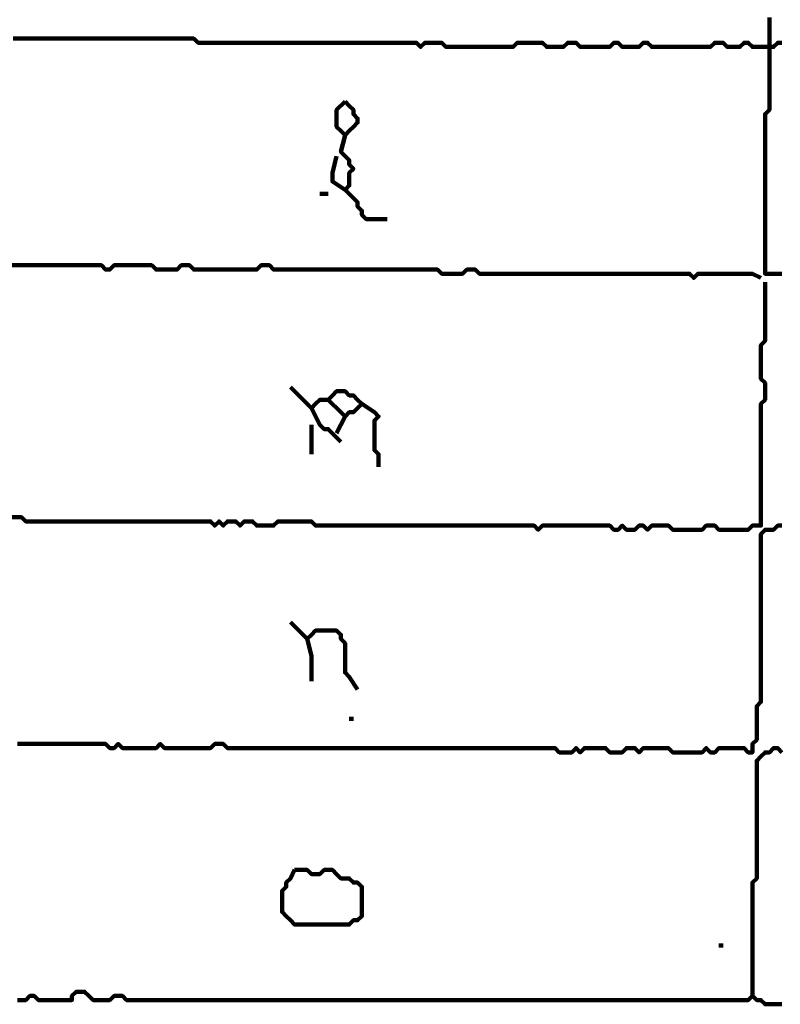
# Model space of a CAD drawing. Header units: metres. Extents: x 1959 to 4131, y 3282 to 4313.
# Tile 82 of 256: x 2371.51 to 2373.19, y 4286.11 to 4288.27. Entities that reach past the tile are written whole.
import ezdxf

# ---------------------------------------------------------------- set-up
doc = ezdxf.new("R2010")
doc.units = ezdxf.units.M
doc.layers.add('P', color=250, linetype='Continuous', lineweight=100)

msp = doc.modelspace()

# ---------------------------------------------------------------- linework, layer by layer
at = {"layer": 'P', "color": 0, "linetype": 'Continuous'}
for points in [[(2373.1616, 4288.2794), (2373.1616, 4288.2702), (2373.1616, 4288.2609), (2373.1616, 4288.2517), (2373.1616, 4288.2425), (2373.1616, 4288.2333), (2373.1616, 4288.224), (2373.1616, 4288.2148), (2373.1616, 4288.2056), (2373.1616, 4288.1963), (2373.1616, 4288.1871), (2373.1616, 4288.1779), (2373.1616, 4288.1686), (2373.1616, 4288.1594), (2373.1616, 4288.1502), (2373.1616, 4288.1409), (2373.1616, 4288.1317), (2373.1616, 4288.1225), (2373.1616, 4288.1133), (2373.1616, 4288.104), (2373.1616, 4288.0948), (2373.1616, 4288.0856), (2373.1616, 4288.0763), (2373.1523, 4288.0671), (2373.1523, 4288.0579), (2373.1523, 4288.0486), (2373.1523, 4288.0394), (2373.1523, 4288.0302), (2373.1523, 4288.0209), (2373.1523, 4288.0117), (2373.1523, 4288.0025), (2373.1523, 4287.9933), (2373.1523, 4287.984), (2373.1523, 4287.9748), (2373.1523, 4287.9656), (2373.1523, 4287.9563), (2373.1523, 4287.9471), (2373.1523, 4287.9379), (2373.1523, 4287.9286), (2373.1523, 4287.9194), (2373.1523, 4287.9102), (2373.1523, 4287.9009), (2373.1523, 4287.8917), (2373.1523, 4287.8825), (2373.1523, 4287.8733), (2373.1523, 4287.864), (2373.1523, 4287.8548), (2373.1523, 4287.8456), (2373.1523, 4287.8363), (2373.1523, 4287.8271), (2373.1523, 4287.8179), (2373.1523, 4287.8086), (2373.1523, 4287.7994), (2373.1523, 4287.7902), (2373.1523, 4287.7809), (2373.1523, 4287.7717), (2373.1523, 4287.7625), (2373.1523, 4287.7533), (2373.1523, 4287.744), (2373.1523, 4287.7348), (2373.1523, 4287.7256), (2373.1523, 4287.7163), (2373.1616, 4287.7163), (2373.1708, 4287.7163), (2373.18, 4287.7163), (2373.1892, 4287.7163)], [(2371.5, 4288.2333), (2371.5369, 4288.2333), (2371.5462, 4288.2333), (2371.5554, 4288.2333), (2371.5646, 4288.2333), (2371.5739, 4288.2333), (2371.5831, 4288.2333), (2371.5923, 4288.2333), (2371.6016, 4288.2333), (2371.6108, 4288.2333), (2371.62, 4288.2333), (2371.6292, 4288.2333), (2371.6385, 4288.2333), (2371.6477, 4288.2333), (2371.6569, 4288.2333), (2371.6662, 4288.2333), (2371.6754, 4288.2333), (2371.6846, 4288.2333), (2371.6939, 4288.2333), (2371.7031, 4288.2333), (2371.7123, 4288.2333), (2371.7216, 4288.2333), (2371.7308, 4288.2333), (2371.74, 4288.2333), (2371.7492, 4288.2333), (2371.7585, 4288.2333), (2371.7677, 4288.2333), (2371.7769, 4288.2333), (2371.7862, 4288.2333), (2371.7954, 4288.2333), (2371.8046, 4288.2333), (2371.8139, 4288.2333), (2371.8231, 4288.2333), (2371.8323, 4288.2333), (2371.8416, 4288.2333), (2371.8508, 4288.2333), (2371.86, 4288.2333), (2371.8692, 4288.2333), (2371.8785, 4288.2333), (2371.8877, 4288.2333), (2371.8969, 4288.2333), (2371.9062, 4288.224), (2371.9154, 4288.224), (2371.9246, 4288.224), (2371.9339, 4288.224), (2371.9431, 4288.224), (2371.9523, 4288.224), (2371.9616, 4288.224), (2371.9708, 4288.224), (2371.98, 4288.224), (2371.9892, 4288.224), (2371.9985, 4288.224), (2372.0077, 4288.224), (2372.0169, 4288.224), (2372.0262, 4288.224), (2372.0354, 4288.224), (2372.0446, 4288.224), (2372.0539, 4288.224), (2372.0631, 4288.224), (2372.0723, 4288.224), (2372.0816, 4288.224), (2372.0908, 4288.224), (2372.1, 4288.224), (2372.1092, 4288.224), (2372.1185, 4288.224), (2372.1277, 4288.224), (2372.1369, 4288.224), (2372.1462, 4288.224), (2372.1554, 4288.224), (2372.1646, 4288.224), (2372.1739, 4288.224), (2372.1831, 4288.224), (2372.1923, 4288.224), (2372.2016, 4288.224), (2372.2108, 4288.224), (2372.22, 4288.224), (2372.2292, 4288.224), (2372.2385, 4288.224), (2372.2477, 4288.224), (2372.2569, 4288.224), (2372.2662, 4288.224), (2372.2754, 4288.224), (2372.2846, 4288.224), (2372.2939, 4288.224), (2372.3031, 4288.224), (2372.3123, 4288.224), (2372.3216, 4288.224), (2372.3308, 4288.224), (2372.34, 4288.224), (2372.3492, 4288.224), (2372.3585, 4288.224), (2372.3677, 4288.224), (2372.3769, 4288.224), (2372.3862, 4288.224), (2372.3954, 4288.2148), (2372.4046, 4288.224), (2372.4139, 4288.224), (2372.4231, 4288.224), (2372.4323, 4288.224), (2372.4416, 4288.224), (2372.4508, 4288.2148), (2372.46, 4288.2148), (2372.4692, 4288.2148), (2372.4785, 4288.2148), (2372.4877, 4288.2148), (2372.4969, 4288.2148), (2372.5062, 4288.2148), (2372.5154, 4288.2148), (2372.5246, 4288.2148), (2372.5339, 4288.2148), (2372.5431, 4288.2148), (2372.5523, 4288.2148), (2372.5616, 4288.2148), (2372.5708, 4288.2148), (2372.58, 4288.2148), (2372.5892, 4288.2148), (2372.5985, 4288.2148), (2372.6077, 4288.224), (2372.6169, 4288.224), (2372.6262, 4288.224), (2372.6354, 4288.224), (2372.6446, 4288.224), (2372.6539, 4288.224), (2372.6631, 4288.224), (2372.6723, 4288.2148), (2372.6816, 4288.2148), (2372.6908, 4288.2148), (2372.7, 4288.2148), (2372.7092, 4288.2148), (2372.7185, 4288.224), (2372.7277, 4288.224), (2372.7369, 4288.224), (2372.7462, 4288.2148), (2372.7554, 4288.2148), (2372.7646, 4288.2148), (2372.7739, 4288.2148), (2372.7831, 4288.2148), (2372.7923, 4288.2148), (2372.8016, 4288.2148), (2372.8108, 4288.2148), (2372.82, 4288.224), (2372.8292, 4288.224), (2372.8385, 4288.2148), (2372.8477, 4288.2148), (2372.8569, 4288.2148), (2372.8662, 4288.2148), (2372.8754, 4288.2148), (2372.8846, 4288.224), (2372.8939, 4288.224), (2372.9031, 4288.2148), (2372.9123, 4288.2148), (2372.9216, 4288.2148), (2372.9308, 4288.2148), (2372.94, 4288.2148), (2372.9492, 4288.2148), (2372.9585, 4288.2148), (2372.9677, 4288.2148), (2372.9769, 4288.2148), (2372.9862, 4288.2148), (2372.9954, 4288.2148), (2373.0046, 4288.2148), (2373.0139, 4288.2148), (2373.0231, 4288.2148), (2373.0323, 4288.2148), (2373.0416, 4288.224), (2373.0508, 4288.224), (2373.06, 4288.224), (2373.0692, 4288.2148), (2373.0785, 4288.2148), (2373.0877, 4288.2148), (2373.0969, 4288.2148), (2373.1062, 4288.224), (2373.1154, 4288.224), (2373.1246, 4288.2148), (2373.1339, 4288.2148), (2373.1431, 4288.2148), (2373.1523, 4288.2148), (2373.1616, 4288.2148), (2373.1708, 4288.2148), (2373.18, 4288.224), (2373.1892, 4288.224)], [(2372.2292, 4288.0948), (2372.2385, 4288.0856), (2372.2477, 4288.0763), (2372.2477, 4288.0671), (2372.2569, 4288.0579), (2372.2569, 4288.0486), (2372.2477, 4288.0394), (2372.2385, 4288.0302), (2372.2292, 4288.0209), (2372.22, 4288.0302), (2372.2108, 4288.0394), (2372.2108, 4288.0486), (2372.2108, 4288.0579), (2372.2108, 4288.0671), (2372.2108, 4288.0763), (2372.2292, 4288.0948)], [(2372.2292, 4288.0209), (2372.22, 4287.984), (2372.2292, 4287.9748), (2372.2385, 4287.9656), (2372.2385, 4287.9563), (2372.2477, 4287.9471), (2372.2385, 4287.9379), (2372.2385, 4287.9286), (2372.2385, 4287.9194), (2372.2385, 4287.9102), (2372.2292, 4287.9009), (2372.2385, 4287.8917), (2372.2477, 4287.8825), (2372.2569, 4287.8733), (2372.2569, 4287.864), (2372.2662, 4287.8548), (2372.2662, 4287.8456), (2372.2754, 4287.8363), (2372.2846, 4287.8363), (2372.2939, 4287.8363), (2372.3216, 4287.8363)], [(2372.2108, 4287.9748), (2372.2016, 4287.9379), (2372.2016, 4287.9286), (2372.2016, 4287.9194), (2372.2292, 4287.9009)], [(2372.1739, 4287.8917), (2372.1923, 4287.8917)], [(2371.4816, 4287.7348), (2371.5185, 4287.7348), (2371.5277, 4287.7348), (2371.5369, 4287.7348), (2371.5462, 4287.7348), (2371.5554, 4287.7348), (2371.5646, 4287.7348), (2371.5739, 4287.7348), (2371.5831, 4287.7348), (2371.5923, 4287.7348), (2371.6016, 4287.7348), (2371.6108, 4287.7348), (2371.62, 4287.7348), (2371.6292, 4287.7348), (2371.6385, 4287.7348), (2371.6477, 4287.7348), (2371.6569, 4287.7348), (2371.6662, 4287.7348), (2371.6754, 4287.7348), (2371.6846, 4287.7348), (2371.6939, 4287.7348), (2371.7031, 4287.7256), (2371.7123, 4287.7256), (2371.7216, 4287.7348), (2371.7308, 4287.7348), (2371.74, 4287.7348), (2371.7492, 4287.7348), (2371.7585, 4287.7348), (2371.7677, 4287.7348), (2371.7769, 4287.7348), (2371.7862, 4287.7348), (2371.7954, 4287.7348), (2371.8046, 4287.7348), (2371.8139, 4287.7256), (2371.8231, 4287.7256), (2371.8323, 4287.7256), (2371.8416, 4287.7256), (2371.8508, 4287.7256), (2371.86, 4287.7256), (2371.8692, 4287.7348), (2371.8785, 4287.7348), (2371.8877, 4287.7348), (2371.8969, 4287.7256), (2371.9062, 4287.7256), (2371.9154, 4287.7256), (2371.9246, 4287.7256), (2371.9339, 4287.7256), (2371.9431, 4287.7256), (2371.9523, 4287.7256), (2371.9616, 4287.7256), (2371.9708, 4287.7256), (2371.98, 4287.7256), (2371.9892, 4287.7256), (2371.9985, 4287.7256), (2372.0077, 4287.7256), (2372.0169, 4287.7256), (2372.0262, 4287.7256), (2372.0354, 4287.7256), (2372.0446, 4287.7348), (2372.0539, 4287.7348), (2372.0631, 4287.7348), (2372.0723, 4287.7256), (2372.0816, 4287.7256), (2372.0908, 4287.7256), (2372.1, 4287.7256), (2372.1092, 4287.7256), (2372.1185, 4287.7256), (2372.1277, 4287.7256), (2372.1369, 4287.7256), (2372.1462, 4287.7256), (2372.1554, 4287.7256), (2372.1646, 4287.7256), (2372.1739, 4287.7256), (2372.1831, 4287.7256), (2372.1923, 4287.7256), (2372.2016, 4287.7256), (2372.2108, 4287.7256), (2372.22, 4287.7256), (2372.2292, 4287.7256), (2372.2385, 4287.7256), (2372.2477, 4287.7256), (2372.2569, 4287.7256), (2372.2662, 4287.7256), (2372.2754, 4287.7256), (2372.2846, 4287.7256), (2372.2939, 4287.7256), (2372.3031, 4287.7256), (2372.3123, 4287.7256), (2372.3216, 4287.7256), (2372.3308, 4287.7256), (2372.34, 4287.7256), (2372.3492, 4287.7256), (2372.3585, 4287.7256), (2372.3677, 4287.7256), (2372.3769, 4287.7256), (2372.3862, 4287.7256), (2372.3954, 4287.7256), (2372.4046, 4287.7256), (2372.4139, 4287.7256), (2372.4231, 4287.7256), (2372.4323, 4287.7256), (2372.4416, 4287.7163), (2372.4508, 4287.7163), (2372.46, 4287.7163), (2372.4692, 4287.7163), (2372.4785, 4287.7163), (2372.4877, 4287.7163), (2372.4969, 4287.7256), (2372.5062, 4287.7256), (2372.5154, 4287.7256), (2372.5246, 4287.7163), (2372.5339, 4287.7163), (2372.5431, 4287.7163), (2372.5523, 4287.7163), (2372.5616, 4287.7163), (2372.5708, 4287.7163), (2372.58, 4287.7163), (2372.5892, 4287.7163), (2372.5985, 4287.7163), (2372.6077, 4287.7163), (2372.6169, 4287.7163), (2372.6262, 4287.7163), (2372.6354, 4287.7163), (2372.6446, 4287.7163), (2372.6539, 4287.7163), (2372.6631, 4287.7163), (2372.6723, 4287.7163), (2372.6816, 4287.7163), (2372.6908, 4287.7163), (2372.7, 4287.7163), (2372.7092, 4287.7163), (2372.7185, 4287.7163), (2372.7277, 4287.7163), (2372.7369, 4287.7163), (2372.7462, 4287.7163), (2372.7554, 4287.7163), (2372.7646, 4287.7163), (2372.7739, 4287.7163), (2372.7831, 4287.7163), (2372.7923, 4287.7163), (2372.8016, 4287.7163), (2372.8108, 4287.7163), (2372.82, 4287.7163), (2372.8292, 4287.7163), (2372.8385, 4287.7163), (2372.8477, 4287.7163), (2372.8569, 4287.7163), (2372.8662, 4287.7163), (2372.8754, 4287.7163), (2372.8846, 4287.7163), (2372.8939, 4287.7163), (2372.9031, 4287.7163), (2372.9123, 4287.7163), (2372.9216, 4287.7163), (2372.9308, 4287.7163), (2372.94, 4287.7163), (2372.9492, 4287.7163), (2372.9585, 4287.7163), (2372.9677, 4287.7163), (2372.9769, 4287.7163), (2372.9862, 4287.7163), (2372.9954, 4287.7071), (2373.0046, 4287.7163), (2373.0139, 4287.7163), (2373.0231, 4287.7163), (2373.0323, 4287.7163), (2373.0416, 4287.7163), (2373.0508, 4287.7163), (2373.06, 4287.7163), (2373.0692, 4287.7163), (2373.0785, 4287.7163), (2373.0877, 4287.7163), (2373.0969, 4287.7163), (2373.1062, 4287.7163), (2373.1154, 4287.7163), (2373.1246, 4287.7163), (2373.1431, 4287.7071)], [(2373.1523, 4287.6979), (2373.1523, 4287.6609), (2373.1523, 4287.6517), (2373.1523, 4287.6425), (2373.1523, 4287.6333), (2373.1523, 4287.624), (2373.1523, 4287.6148), (2373.1523, 4287.6056), (2373.1523, 4287.5963), (2373.1523, 4287.5871), (2373.1523, 4287.5779), (2373.1523, 4287.5686), (2373.1431, 4287.5594), (2373.1431, 4287.5502), (2373.1431, 4287.5409), (2373.1431, 4287.5317), (2373.1431, 4287.5225), (2373.1431, 4287.5133), (2373.1431, 4287.504), (2373.1431, 4287.4948), (2373.1431, 4287.4856), (2373.1523, 4287.4763), (2373.1523, 4287.4671), (2373.1523, 4287.4579), (2373.1523, 4287.4486), (2373.1523, 4287.4394), (2373.1431, 4287.4302), (2373.1431, 4287.4209), (2373.1431, 4287.4117), (2373.1431, 4287.4025), (2373.1431, 4287.3933), (2373.1431, 4287.384), (2373.1431, 4287.3748), (2373.1431, 4287.3656), (2373.1431, 4287.3563), (2373.1431, 4287.3471), (2373.1431, 4287.3379), (2373.1431, 4287.3286), (2373.1431, 4287.3194), (2373.1431, 4287.3102), (2373.1431, 4287.3009), (2373.1431, 4287.2917), (2373.1431, 4287.2825), (2373.1431, 4287.2733), (2373.1431, 4287.264), (2373.1431, 4287.2548), (2373.1431, 4287.2456), (2373.1431, 4287.2363), (2373.1431, 4287.2271), (2373.1431, 4287.2179), (2373.1431, 4287.2086), (2373.1431, 4287.1994), (2373.1431, 4287.1902), (2373.1431, 4287.1809), (2373.1431, 4287.1717), (2373.1431, 4287.1625), (2373.1339, 4287.1625), (2373.1246, 4287.1625), (2373.1154, 4287.1533), (2373.1062, 4287.1533), (2373.0969, 4287.1533), (2373.0877, 4287.1533), (2373.0785, 4287.1533), (2373.0692, 4287.1533), (2373.06, 4287.1533), (2373.0508, 4287.1533), (2373.0416, 4287.1625), (2373.0323, 4287.1625), (2373.0231, 4287.1625), (2373.0139, 4287.1533), (2373.0046, 4287.1533), (2372.9954, 4287.1533), (2372.9862, 4287.1533), (2372.9769, 4287.1533), (2372.9677, 4287.1533), (2372.9585, 4287.1533), (2372.9492, 4287.1533), (2372.94, 4287.1625), (2372.9308, 4287.1625), (2372.9216, 4287.1625), (2372.9123, 4287.1625), (2372.9031, 4287.1625), (2372.8939, 4287.1533), (2372.8846, 4287.1625), (2372.8754, 4287.1625), (2372.8662, 4287.1533), (2372.8569, 4287.1533), (2372.8477, 4287.1533), (2372.8385, 4287.1625), (2372.8292, 4287.1533), (2372.82, 4287.1533), (2372.8108, 4287.1625), (2372.8016, 4287.1625), (2372.7923, 4287.1625), (2372.7831, 4287.1625), (2372.7739, 4287.1625), (2372.7646, 4287.1625), (2372.7554, 4287.1625), (2372.7462, 4287.1625), (2372.7369, 4287.1625), (2372.7277, 4287.1625), (2372.7185, 4287.1625), (2372.7092, 4287.1625), (2372.7, 4287.1625), (2372.6908, 4287.1625), (2372.6816, 4287.1625), (2372.6723, 4287.1625), (2372.6631, 4287.1625), (2372.6539, 4287.1533), (2372.6446, 4287.1625), (2372.6354, 4287.1625), (2372.6262, 4287.1625), (2372.6169, 4287.1625), (2372.6077, 4287.1625), (2372.5985, 4287.1625), (2372.5892, 4287.1625), (2372.58, 4287.1625), (2372.5708, 4287.1625), (2372.5616, 4287.1625), (2372.5523, 4287.1625), (2372.5431, 4287.1625), (2372.5339, 4287.1625), (2372.5246, 4287.1625), (2372.5154, 4287.1625), (2372.5062, 4287.1625), (2372.4969, 4287.1625), (2372.4877, 4287.1625), (2372.4785, 4287.1625), (2372.4692, 4287.1625), (2372.46, 4287.1625), (2372.4508, 4287.1625), (2372.4416, 4287.1625), (2372.4323, 4287.1625), (2372.4231, 4287.1625), (2372.4139, 4287.1625), (2372.4046, 4287.1625), (2372.3954, 4287.1625), (2372.3862, 4287.1625), (2372.3769, 4287.1625), (2372.3677, 4287.1625), (2372.3585, 4287.1625), (2372.3492, 4287.1625), (2372.34, 4287.1625), (2372.3308, 4287.1625), (2372.3216, 4287.1625), (2372.3123, 4287.1625), (2372.3031, 4287.1625), (2372.2939, 4287.1625), (2372.2846, 4287.1625), (2372.2754, 4287.1625), (2372.2662, 4287.1625), (2372.2569, 4287.1625), (2372.2477, 4287.1625), (2372.2385, 4287.1625), (2372.2292, 4287.1625), (2372.22, 4287.1625), (2372.2108, 4287.1625), (2372.2016, 4287.1625), (2372.1923, 4287.1625), (2372.1831, 4287.1625), (2372.1739, 4287.1625), (2372.1646, 4287.1625), (2372.1554, 4287.1717), (2372.1462, 4287.1717), (2372.1369, 4287.1717), (2372.1277, 4287.1717), (2372.1185, 4287.1717), (2372.1092, 4287.1717), (2372.1, 4287.1717), (2372.0908, 4287.1717), (2372.0816, 4287.1717), (2372.0723, 4287.1625), (2372.0631, 4287.1625), (2372.0539, 4287.1625), (2372.0446, 4287.1625), (2372.0354, 4287.1625), (2372.0262, 4287.1717), (2372.0169, 4287.1717), (2372.0077, 4287.1717), (2371.9985, 4287.1625), (2371.9892, 4287.1717), (2371.98, 4287.1717), (2371.9708, 4287.1717), (2371.9616, 4287.1625), (2371.9523, 4287.1717), (2371.9431, 4287.1625), (2371.9339, 4287.1717), (2371.9246, 4287.1717), (2371.9154, 4287.1717), (2371.9062, 4287.1717), (2371.8969, 4287.1717), (2371.8877, 4287.1717), (2371.8785, 4287.1717), (2371.8692, 4287.1717), (2371.86, 4287.1717), (2371.8508, 4287.1717), (2371.8416, 4287.1717), (2371.8323, 4287.1717), (2371.8231, 4287.1717), (2371.8139, 4287.1717), (2371.8046, 4287.1717), (2371.7954, 4287.1717), (2371.7862, 4287.1717), (2371.7769, 4287.1717), (2371.7677, 4287.1717), (2371.7585, 4287.1717), (2371.7492, 4287.1717), (2371.74, 4287.1717), (2371.7308, 4287.1717), (2371.7216, 4287.1717), (2371.7123, 4287.1717), (2371.7031, 4287.1717), (2371.6939, 4287.1717), (2371.6846, 4287.1717), (2371.6754, 4287.1717), (2371.6662, 4287.1717), (2371.6569, 4287.1717), (2371.6477, 4287.1717), (2371.6385, 4287.1717), (2371.6292, 4287.1717), (2371.62, 4287.1717), (2371.6108, 4287.1717), (2371.6016, 4287.1717), (2371.5923, 4287.1717), (2371.5831, 4287.1717), (2371.5739, 4287.1717), (2371.5646, 4287.1717), (2371.5554, 4287.1717), (2371.5462, 4287.1717), (2371.5369, 4287.1717), (2371.5277, 4287.1717), (2371.5185, 4287.1809), (2371.4723, 4287.1809)], [(2372.1092, 4287.4671), (2372.1462, 4287.4302), (2372.1554, 4287.4209), (2372.1646, 4287.4302), (2372.1739, 4287.4394), (2372.1831, 4287.4394), (2372.1923, 4287.4394), (2372.2016, 4287.4486), (2372.2108, 4287.4579), (2372.22, 4287.4579), (2372.2292, 4287.4579), (2372.2385, 4287.4486), (2372.2477, 4287.4486), (2372.2569, 4287.4394), (2372.2662, 4287.4302), (2372.2569, 4287.4209), (2372.2477, 4287.4117), (2372.2385, 4287.4117), (2372.2292, 4287.4025), (2372.22, 4287.4117), (2372.1923, 4287.4394)], [(2372.1554, 4287.4209), (2372.1739, 4287.384), (2372.1831, 4287.3748), (2372.1923, 4287.3748), (2372.22, 4287.3471)], [(2372.2662, 4287.4302), (2372.2939, 4287.4117), (2372.3031, 4287.4025), (2372.2939, 4287.3933), (2372.2939, 4287.384), (2372.2939, 4287.3748), (2372.2939, 4287.3656), (2372.2939, 4287.3563), (2372.2939, 4287.3471), (2372.2939, 4287.3379), (2372.2939, 4287.3286), (2372.3031, 4287.3194), (2372.3031, 4287.2917)], [(2372.2292, 4287.4025), (2372.2108, 4287.3656)], [(2372.1554, 4287.384), (2372.1554, 4287.3656), (2372.1554, 4287.3563), (2372.1554, 4287.3471), (2372.1554, 4287.3194)], [(2371.5092, 4286.6825), (2371.5185, 4286.6825), (2371.5277, 4286.6825), (2371.5369, 4286.6825), (2371.5462, 4286.6825), (2371.5554, 4286.6825), (2371.5646, 4286.6825), (2371.5739, 4286.6825), (2371.5831, 4286.6825), (2371.5923, 4286.6825), (2371.6016, 4286.6825), (2371.6108, 4286.6825), (2371.62, 4286.6825), (2371.6292, 4286.6825), (2371.6385, 4286.6825), (2371.6477, 4286.6825), (2371.6569, 4286.6825), (2371.6662, 4286.6825), (2371.6754, 4286.6825), (2371.6846, 4286.6825), (2371.6939, 4286.6825), (2371.7031, 4286.6825), (2371.7123, 4286.6733), (2371.7216, 4286.6733), (2371.7308, 4286.6825), (2371.74, 4286.6733), (2371.7492, 4286.6733), (2371.7585, 4286.6733), (2371.7677, 4286.6733), (2371.7769, 4286.6733), (2371.7862, 4286.6733), (2371.7954, 4286.6733), (2371.8046, 4286.6733), (2371.8139, 4286.6733), (2371.8231, 4286.6825), (2371.8323, 4286.6733), (2371.8416, 4286.6733), (2371.8508, 4286.6733), (2371.86, 4286.6733), (2371.8692, 4286.6733), (2371.8785, 4286.6733), (2371.8877, 4286.6733), (2371.8969, 4286.6733), (2371.9062, 4286.6733), (2371.9154, 4286.6733), (2371.9246, 4286.6733), (2371.9339, 4286.6733), (2371.9431, 4286.6825), (2371.9523, 4286.6825), (2371.9616, 4286.6825), (2371.9708, 4286.6733), (2371.98, 4286.6733), (2371.9892, 4286.6733), (2371.9985, 4286.6733), (2372.0077, 4286.6733), (2372.0169, 4286.6733), (2372.0262, 4286.6733), (2372.0354, 4286.6733), (2372.0446, 4286.6733), (2372.0539, 4286.6733), (2372.0631, 4286.6733), (2372.0723, 4286.6733), (2372.0816, 4286.6733), (2372.0908, 4286.6733), (2372.1, 4286.6733), (2372.1092, 4286.6733), (2372.1185, 4286.6733), (2372.1277, 4286.6733), (2372.1369, 4286.6733), (2372.1462, 4286.6733), (2372.1554, 4286.6733), (2372.1646, 4286.6733), (2372.1739, 4286.6733), (2372.1831, 4286.6733), (2372.1923, 4286.6733), (2372.2016, 4286.6733), (2372.2108, 4286.6733), (2372.22, 4286.6733), (2372.2292, 4286.6733), (2372.2385, 4286.6733), (2372.2477, 4286.6733), (2372.2569, 4286.6733), (2372.2662, 4286.6733), (2372.2754, 4286.6733), (2372.2846, 4286.6733), (2372.2939, 4286.6733), (2372.3031, 4286.6733), (2372.3123, 4286.6733), (2372.3216, 4286.6733), (2372.3308, 4286.6733), (2372.34, 4286.6733), (2372.3492, 4286.6733), (2372.3585, 4286.6733), (2372.3677, 4286.6733), (2372.3769, 4286.6733), (2372.3862, 4286.6733), (2372.3954, 4286.6733), (2372.4046, 4286.6733), (2372.4139, 4286.6733), (2372.4231, 4286.6733), (2372.4323, 4286.6733), (2372.4416, 4286.6733), (2372.4508, 4286.6733), (2372.46, 4286.6733), (2372.4692, 4286.6733), (2372.4785, 4286.6733), (2372.4877, 4286.6733), (2372.4969, 4286.6733), (2372.5062, 4286.6733), (2372.5154, 4286.6733), (2372.5246, 4286.6733), (2372.5339, 4286.6733), (2372.5431, 4286.6733), (2372.5523, 4286.6733), (2372.5616, 4286.6733), (2372.5708, 4286.6733), (2372.58, 4286.6733), (2372.5892, 4286.6733), (2372.5985, 4286.6733), (2372.6077, 4286.6733), (2372.6169, 4286.6733), (2372.6262, 4286.6733), (2372.6354, 4286.6733), (2372.6446, 4286.6733), (2372.6539, 4286.6733), (2372.6631, 4286.6733), (2372.6723, 4286.6733), (2372.6816, 4286.6733), (2372.6908, 4286.6733), (2372.7, 4286.664), (2372.7092, 4286.664), (2372.7185, 4286.664), (2372.7277, 4286.664), (2372.7369, 4286.6733), (2372.7462, 4286.664), (2372.7554, 4286.6733), (2372.7646, 4286.6733), (2372.7739, 4286.6733), (2372.7831, 4286.6733), (2372.7923, 4286.6733), (2372.8016, 4286.6733), (2372.8108, 4286.664), (2372.82, 4286.664), (2372.8292, 4286.664), (2372.8385, 4286.664), (2372.8477, 4286.6733), (2372.8569, 4286.6733), (2372.8662, 4286.6733), (2372.8754, 4286.664), (2372.8846, 4286.6733), (2372.8939, 4286.6733), (2372.9031, 4286.6733), (2372.9123, 4286.6733), (2372.9216, 4286.6733), (2372.9308, 4286.6733), (2372.94, 4286.6733), (2372.9492, 4286.664), (2372.9585, 4286.664), (2372.9677, 4286.664), (2372.9769, 4286.664), (2372.9862, 4286.664), (2372.9954, 4286.664), (2373.0046, 4286.664), (2373.0139, 4286.664), (2373.0231, 4286.6733), (2373.0323, 4286.664), (2373.0416, 4286.664), (2373.0508, 4286.6733), (2373.06, 4286.6733), (2373.0692, 4286.6733), (2373.0785, 4286.6733), (2373.0877, 4286.6733), (2373.0969, 4286.6733), (2373.1062, 4286.6733), (2373.1154, 4286.664), (2373.1246, 4286.664), (2373.1246, 4286.6733), (2373.1246, 4286.6825), (2373.1339, 4286.6917), (2373.1339, 4286.7009), (2373.1339, 4286.7102), (2373.1339, 4286.7194), (2373.1339, 4286.7286), (2373.1339, 4286.7379), (2373.1339, 4286.7471), (2373.1339, 4286.7563), (2373.1339, 4286.7656), (2373.1431, 4286.7748), (2373.1431, 4286.784), (2373.1431, 4286.7933), (2373.1431, 4286.8025), (2373.1431, 4286.8117), (2373.1431, 4286.8209), (2373.1431, 4286.8302), (2373.1431, 4286.8394), (2373.1431, 4286.8486), (2373.1431, 4286.8579), (2373.1431, 4286.8671), (2373.1431, 4286.8763), (2373.1431, 4286.8856), (2373.1431, 4286.8948), (2373.1431, 4286.904), (2373.1431, 4286.9133), (2373.1431, 4286.9225), (2373.1431, 4286.9317), (2373.1431, 4286.9409), (2373.1431, 4286.9502), (2373.1431, 4286.9594), (2373.1431, 4286.9686), (2373.1431, 4286.9779), (2373.1431, 4286.9871), (2373.1431, 4286.9963), (2373.1431, 4287.0056), (2373.1431, 4287.0148), (2373.1431, 4287.024), (2373.1431, 4287.0333), (2373.1431, 4287.0425), (2373.1431, 4287.0517), (2373.1431, 4287.0609), (2373.1431, 4287.0702), (2373.1431, 4287.0794), (2373.1431, 4287.0886), (2373.1431, 4287.0979), (2373.1431, 4287.1071), (2373.1431, 4287.1163), (2373.1431, 4287.1256), (2373.1431, 4287.1348), (2373.1431, 4287.144), (2373.1523, 4287.1533), (2373.1616, 4287.1533), (2373.1708, 4287.1533), (2373.18, 4287.1625), (2373.1892, 4287.1625)], [(2372.1092, 4286.9502), (2372.1462, 4286.9133), (2372.1554, 4286.9225), (2372.1646, 4286.9317), (2372.1739, 4286.9317), (2372.1831, 4286.9317), (2372.1923, 4286.9317), (2372.2016, 4286.9317), (2372.2108, 4286.9317), (2372.22, 4286.9225), (2372.22, 4286.9133), (2372.2292, 4286.904), (2372.2292, 4286.8948), (2372.2292, 4286.8856), (2372.2292, 4286.8763), (2372.2292, 4286.8671), (2372.2292, 4286.8579), (2372.2292, 4286.8486), (2372.2292, 4286.8394), (2372.2385, 4286.8302), (2372.2569, 4286.8025)], [(2372.1462, 4286.9133), (2372.1554, 4286.8763), (2372.1554, 4286.8671), (2372.1554, 4286.8579), (2372.1554, 4286.8209)], [(2372.2385, 4286.7379), (2372.2477, 4286.7379)], [(2373.1246, 4286.1286), (2373.1246, 4286.1656), (2373.1246, 4286.1748), (2373.1246, 4286.184), (2373.1246, 4286.1933), (2373.1246, 4286.2025), (2373.1246, 4286.2117), (2373.1246, 4286.2209), (2373.1246, 4286.2302), (2373.1246, 4286.2394), (2373.1246, 4286.2486), (2373.1246, 4286.2579), (2373.1246, 4286.2671), (2373.1246, 4286.2763), (2373.1246, 4286.2856), (2373.1246, 4286.2948), (2373.1246, 4286.304), (2373.1246, 4286.3133), (2373.1246, 4286.3225), (2373.1246, 4286.3317), (2373.1246, 4286.3409), (2373.1246, 4286.3502), (2373.1246, 4286.3594), (2373.1246, 4286.3686), (2373.1246, 4286.3779), (2373.1339, 4286.3871), (2373.1339, 4286.3963), (2373.1339, 4286.4056), (2373.1339, 4286.4148), (2373.1339, 4286.424), (2373.1339, 4286.4333), (2373.1339, 4286.4425), (2373.1339, 4286.4517), (2373.1339, 4286.4609), (2373.1339, 4286.4702), (2373.1339, 4286.4794), (2373.1339, 4286.4886), (2373.1339, 4286.4979), (2373.1339, 4286.5071), (2373.1339, 4286.5163), (2373.1339, 4286.5256), (2373.1339, 4286.5348), (2373.1339, 4286.544), (2373.1339, 4286.5533), (2373.1339, 4286.5625), (2373.1339, 4286.5717), (2373.1339, 4286.5809), (2373.1339, 4286.5902), (2373.1339, 4286.5994), (2373.1339, 4286.6086), (2373.1339, 4286.6179), (2373.1339, 4286.6271), (2373.1339, 4286.6363), (2373.1339, 4286.6456), (2373.1431, 4286.6548), (2373.1523, 4286.664), (2373.1616, 4286.664), (2373.1708, 4286.6733), (2373.18, 4286.6733), (2373.1892, 4286.664)], [(2372.1185, 4286.4056), (2372.1277, 4286.4056), (2372.1369, 4286.4056), (2372.1462, 4286.4056), (2372.1554, 4286.3963), (2372.1646, 4286.3963), (2372.1739, 4286.3963), (2372.1831, 4286.4056), (2372.1923, 4286.4056), (2372.2016, 4286.4056), (2372.2108, 4286.3963), (2372.22, 4286.3871), (2372.2292, 4286.3871), (2372.2385, 4286.3871), (2372.2477, 4286.3779), (2372.2569, 4286.3779), (2372.2662, 4286.3686), (2372.2662, 4286.3594), (2372.2662, 4286.3502), (2372.2662, 4286.3409), (2372.2662, 4286.3317), (2372.2662, 4286.3225), (2372.2662, 4286.3133), (2372.2662, 4286.304), (2372.2569, 4286.2948), (2372.2477, 4286.2948), (2372.2385, 4286.2856), (2372.2292, 4286.2856), (2372.22, 4286.2856), (2372.2108, 4286.2856), (2372.2016, 4286.2856), (2372.1923, 4286.2856), (2372.1831, 4286.2856), (2372.1739, 4286.2856), (2372.1646, 4286.2856), (2372.1554, 4286.2856), (2372.1462, 4286.2856), (2372.1369, 4286.2856), (2372.1277, 4286.2856), (2372.1185, 4286.2856), (2372.1092, 4286.2948), (2372.1, 4286.304), (2372.0908, 4286.3133), (2372.0908, 4286.3225), (2372.0908, 4286.3317), (2372.0908, 4286.3409), (2372.0908, 4286.3502), (2372.0908, 4286.3594), (2372.1, 4286.3686), (2372.1, 4286.3779), (2372.1092, 4286.3871), (2372.1185, 4286.4056)], [(2373.0508, 4286.2394), (2373.06, 4286.2394)], [(2371.5092, 4286.1194), (2371.5185, 4286.1194), (2371.5277, 4286.1194), (2371.5369, 4286.1286), (2371.5462, 4286.1286), (2371.5554, 4286.1194), (2371.5646, 4286.1194), (2371.5739, 4286.1194), (2371.5831, 4286.1194), (2371.5923, 4286.1194), (2371.6016, 4286.1194), (2371.6108, 4286.1194), (2371.62, 4286.1194), (2371.6292, 4286.1194), (2371.6292, 4286.1286), (2371.6385, 4286.1379), (2371.6477, 4286.1379), (2371.6569, 4286.1379), (2371.6662, 4286.1286), (2371.6754, 4286.1194), (2371.6846, 4286.1194), (2371.6939, 4286.1194), (2371.7031, 4286.1194), (2371.7123, 4286.1194), (2371.7216, 4286.1286), (2371.7308, 4286.1286), (2371.74, 4286.1286), (2371.7492, 4286.1194), (2371.7585, 4286.1194), (2371.7677, 4286.1194), (2371.7769, 4286.1194), (2371.7862, 4286.1194), (2371.7954, 4286.1194), (2371.8046, 4286.1194), (2371.8139, 4286.1194), (2371.8231, 4286.1194), (2371.8323, 4286.1194), (2371.8416, 4286.1194), (2371.8508, 4286.1194), (2371.86, 4286.1194), (2371.8692, 4286.1194), (2371.8785, 4286.1194), (2371.8877, 4286.1194), (2371.8969, 4286.1194), (2371.9062, 4286.1194), (2371.9154, 4286.1194), (2371.9246, 4286.1194), (2371.9339, 4286.1194), (2371.9431, 4286.1194), (2371.9523, 4286.1194), (2371.9616, 4286.1194), (2371.9708, 4286.1194), (2371.98, 4286.1194), (2371.9892, 4286.1194), (2371.9985, 4286.1194), (2372.0077, 4286.1194), (2372.0169, 4286.1194), (2372.0262, 4286.1194), (2372.0354, 4286.1194), (2372.0446, 4286.1194), (2372.0539, 4286.1194), (2372.0631, 4286.1194), (2372.0723, 4286.1194), (2372.0816, 4286.1194), (2372.0908, 4286.1194), (2372.1, 4286.1194), (2372.1092, 4286.1194), (2372.1185, 4286.1194), (2372.1277, 4286.1194), (2372.1369, 4286.1194), (2372.1462, 4286.1194), (2372.1554, 4286.1194), (2372.1646, 4286.1194), (2372.1739, 4286.1194), (2372.1831, 4286.1194), (2372.1923, 4286.1194), (2372.2016, 4286.1194), (2372.2108, 4286.1194), (2372.22, 4286.1194), (2372.2292, 4286.1194), (2372.2385, 4286.1194), (2372.2477, 4286.1194), (2372.2569, 4286.1194), (2372.2662, 4286.1194), (2372.2754, 4286.1194), (2372.2846, 4286.1194), (2372.2939, 4286.1194), (2372.3031, 4286.1194), (2372.3123, 4286.1194), (2372.3216, 4286.1194), (2372.3308, 4286.1194), (2372.34, 4286.1194), (2372.3492, 4286.1194), (2372.3585, 4286.1194), (2372.3677, 4286.1194), (2372.3769, 4286.1194), (2372.3862, 4286.1194), (2372.3954, 4286.1194), (2372.4046, 4286.1194), (2372.4139, 4286.1194), (2372.4231, 4286.1194), (2372.4323, 4286.1194), (2372.4416, 4286.1194), (2372.4508, 4286.1194), (2372.46, 4286.1194), (2372.4692, 4286.1194), (2372.4785, 4286.1194), (2372.4877, 4286.1194), (2372.4969, 4286.1194), (2372.5062, 4286.1194), (2372.5154, 4286.1194), (2372.5246, 4286.1194), (2372.5339, 4286.1194), (2372.5431, 4286.1194), (2372.5523, 4286.1194), (2372.5616, 4286.1194), (2372.5708, 4286.1194), (2372.58, 4286.1194), (2372.5892, 4286.1194), (2372.5985, 4286.1194), (2372.6077, 4286.1194), (2372.6169, 4286.1194), (2372.6262, 4286.1194), (2372.6354, 4286.1194), (2372.6446, 4286.1194), (2372.6539, 4286.1194), (2372.6631, 4286.1194), (2372.6723, 4286.1194), (2372.6816, 4286.1194), (2372.6908, 4286.1194), (2372.7, 4286.1194), (2372.7092, 4286.1194), (2372.7185, 4286.1194), (2372.7277, 4286.1194), (2372.7369, 4286.1194), (2372.7462, 4286.1194), (2372.7554, 4286.1194), (2372.7646, 4286.1194), (2372.7739, 4286.1194), (2372.7831, 4286.1194), (2372.7923, 4286.1194), (2372.8016, 4286.1194), (2372.8108, 4286.1194), (2372.82, 4286.1194), (2372.8292, 4286.1194), (2372.8385, 4286.1194), (2372.8477, 4286.1194), (2372.8569, 4286.1194), (2372.8662, 4286.1194), (2372.8754, 4286.1194), (2372.8846, 4286.1194), (2372.8939, 4286.1194), (2372.9031, 4286.1194), (2372.9123, 4286.1194), (2372.9216, 4286.1194), (2372.9308, 4286.1194), (2372.94, 4286.1194), (2372.9492, 4286.1194), (2372.9585, 4286.1194), (2372.9677, 4286.1194), (2372.9769, 4286.1194), (2372.9862, 4286.1194), (2372.9954, 4286.1194), (2373.0046, 4286.1194), (2373.0139, 4286.1194), (2373.0231, 4286.1194), (2373.0323, 4286.1194), (2373.0416, 4286.1194), (2373.0508, 4286.1194), (2373.06, 4286.1194), (2373.0692, 4286.1194), (2373.0785, 4286.1194), (2373.0877, 4286.1194), (2373.0969, 4286.1194), (2373.1062, 4286.1194), (2373.1154, 4286.1194), (2373.1246, 4286.1286), (2373.1339, 4286.1194), (2373.1431, 4286.1194), (2373.1523, 4286.1102), (2373.1616, 4286.1102), (2373.1708, 4286.1102), (2373.18, 4286.1102), (2373.1892, 4286.1102)]]:
    msp.add_lwpolyline(points, dxfattribs=at)

doc.saveas('drawing.dxf')
